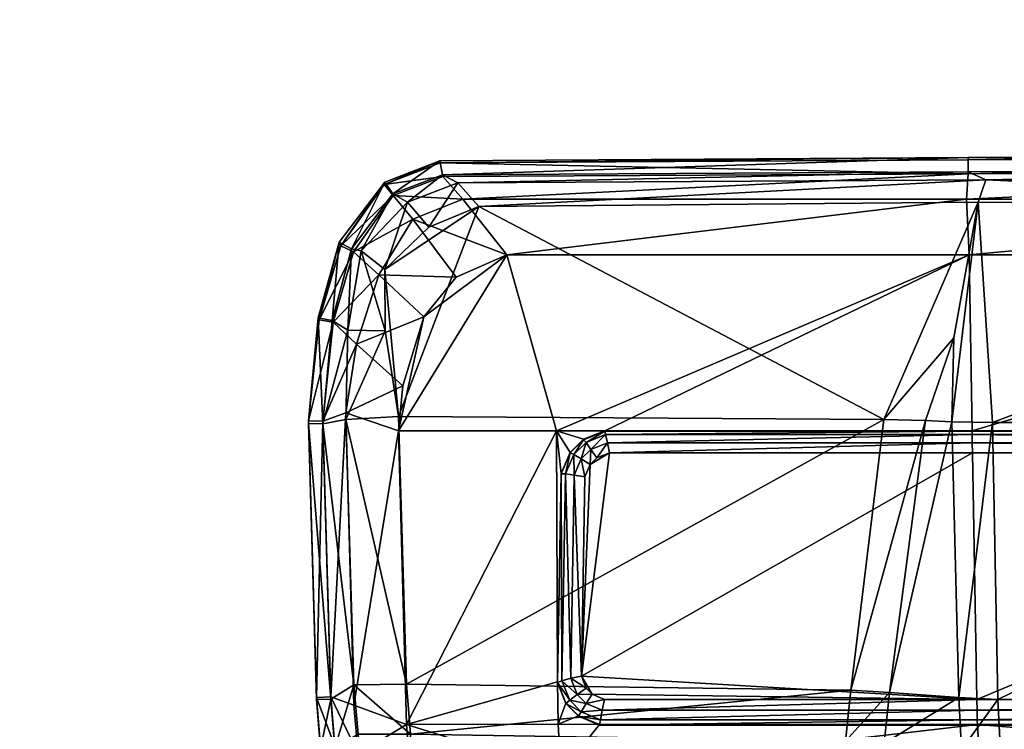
# Model space of a CAD drawing. Header units: inches. Extents: x 82 to 767, y -5 to 263.
# Tile 68 of 256: x 585.52 to 593.65, y 96.46 to 102.31. Entities that reach past the tile are written whole.
import ezdxf

# ---------------------------------------------------------------- set-up
doc = ezdxf.new("R2010")
doc.units = ezdxf.units.IN
doc.header["$MEASUREMENT"] = 0
for name, color, linetype in [('A-FURN-3-COLLECTION-SEAT-BASE', 254, 'Continuous'), ('A-FURN-3-COLLECTION-SEAT-CASTER', 250, 'Continuous'), ('A-FURN-3-COLLECTION-SEAT-CUSHION', 12, 'Continuous')]:
    doc.layers.add(name, color=color, linetype=linetype)

# ---------------------------------------------------------------- blocks, each defined once
blk = doc.blocks.new('HCCE-LTUS-LA5XC-3D-3')
at = {"layer": 'A-FURN-3-COLLECTION-SEAT-BASE'}
mesh = blk.add_polyface(dxfattribs=at)
corners = [(2.9926, 10.4455, 27.8376), (2.9187, 10.4281, 27.8397), (3.07, 10.6688, 27.8371), (0.5773, 0.4246, 9.0372), (13.0659, 0.3499, 4.5306), (12.9805, 0.4157, 4.491), (0.6455, 0.491, 8.967), (0.762, 0.5114, 7.5418), (11.9452, 0.4289, 4.2062), (11.9145, 0.3649, 4.1484), (0.6946, 0.4263, 7.4592), (12.4403, 0.4248, 3.5388), (12.584, 0.421, 2.0187), (12.5196, 0.3575, 2.0196), (11.9994, 0.4591, 4.2669), (0.7709, 0.531, 7.5942), (12.5141, 0.4548, 3.5732), (12.6583, 0.4509, 2.0175), (12.8976, 0.4469, 4.4413), (0.7878, 0.5192, 8.7922), (0.6455, 0.491, 8.967), (13.2549, 0.4136, 4.1036), (13.2311, 0.4103, 2.0203), (13.1574, 0.4417, 2.0215), (13.1805, 0.4448, 4.0419), (13.0297, 0.446, 4.3498), (13.1109, 0.4148, 4.4), (13.2125, 0.414, 4.2565), (13.1382, 0.4452, 4.1967), (12.1318, 0.3635, 3.9937), (12.1698, 0.4275, 4.0499), (12.3558, 0.4259, 3.7992), (12.4303, 0.4559, 3.8396), (12.2299, 0.4576, 4.1098), (12.291, 0.3622, 3.7791), (12.6616, 0.4425, 1.9974), (12.6691, 0.4156, 1.9706), (12.6081, 0.3909, 1.9717), (12.5905, 0.414, 1.9987), (13.2261, 0.4033, 2.0001), (13.2105, 0.3808, 1.9735), (13.1494, 0.4068, 1.9747), (13.1554, 0.4334, 2.0013), (12.6736, 0.3954, 1.9623), (4.7895, 12.6106, 4.491), (4.7609, 12.7144, 4.5306), (0.1067, 1.1253, 9.0372), (4.3393, 11.6429, 4.1484), (4.4102, 11.6471, 4.2062), (0.2569, 1.2634, 7.5418), (0.0272, 1.1239, 9.0687), (4.7103, 12.7867, 4.5466), (4.4586, 11.6859, 4.2669), (0.194, 1.1632, 8.967), (4.7871, 12.522, 4.4413), (0.2738, 1.2843, 8.7922), (4.5308, 12.86, 4.5466), (-0.2034, 1.2727, 9.0687)]
mesh.append_faces([[corners[k] for k in face] for face in [(50, 45, 51), (53, 54, 44)]], dxfattribs={"vtx0": -1})
mesh.append_faces([[corners[k] for k in face] for face in [(6, 18, 20)]], dxfattribs={"vtx0": -1, "vtx1": -1})
mesh.append_faces([[corners[k] for k in face] for face in [(0, 1, 2)]], dxfattribs={"vtx0": -1, "vtx2": -1})
mesh.append_faces([[corners[k] for k in face] for face in [(3, 4, 5), (5, 6, 3), (7, 8, 9), (9, 10, 7), (11, 12, 13), (14, 8, 7), (7, 15, 14), (16, 17, 12), (12, 11, 16), (6, 5, 18), (18, 19, 20), (21, 22, 23), (23, 24, 21), (25, 26, 27), (27, 28, 25), (18, 5, 26), (26, 25, 18), (28, 27, 21), (21, 24, 28), (29, 30, 31), (32, 31, 30), (30, 33, 32), (34, 31, 11), (16, 11, 31), (31, 32, 16), (9, 8, 30), (33, 30, 8), (8, 14, 33), (16, 24, 23), (23, 17, 16), (24, 16, 32), (32, 28, 24), (25, 28, 32), (32, 33, 25), (18, 25, 33), (33, 14, 18), (19, 18, 14), (14, 15, 19), (35, 36, 37), (37, 38, 35), (39, 40, 41), (41, 42, 39), (36, 35, 42), (42, 41, 36), (17, 35, 38), (38, 12, 17), (22, 39, 42), (42, 23, 22), (43, 36, 41), (35, 17, 23), (23, 42, 35), (44, 45, 46), (47, 48, 49), (49, 48, 52), (52, 54, 55), (51, 56, 57)]], dxfattribs={"vtx2": -1})
at = {"layer": 'A-FURN-3-COLLECTION-SEAT-CASTER'}
mesh = blk.add_polyface(dxfattribs=at)
corners = [(12.4917, 0.7592, 1.0279), (12.4917, 0.7711, 0.8146), (12.3851, 0.7592, 0.9993), (12.3071, 0.7592, 0.9212), (12.2785, 0.7592, 0.8146), (12.3071, 0.7592, 0.708), (12.3851, 0.7592, 0.6299), (12.4917, 0.7592, 0.6014), (12.5984, 0.7592, 0.6299), (12.6764, 0.7592, 0.708), (12.705, 0.7592, 0.8146), (4.1631, 11.9939, 0.8146), (4.3764, 12.0059, 0.8146), (4.3478, 12.0059, 0.9212), (4.2697, 12.0059, 0.9993), (4.1631, 12.0059, 1.0279), (4.0565, 12.0059, 0.9993), (3.9784, 12.0059, 0.9212), (3.9499, 12.0059, 0.8146), (3.9784, 12.0059, 0.708), (4.0565, 12.0059, 0.6299), (4.1631, 12.0059, 0.6014), (4.2697, 12.0059, 0.6299), (4.3478, 12.0059, 0.708), (4.5302, 12.0416, 1.0265), (4.587, 12.0416, 0.8146), (4.375, 12.0416, 1.1817), (4.1631, 12.0416, 1.2384), (3.9512, 12.0416, 1.1817), (3.7961, 12.0416, 1.0265), (3.7393, 12.0416, 0.8146), (3.7961, 12.0416, 0.6027), (3.9512, 12.0416, 0.4475), (4.1631, 12.0416, 0.3908), (4.375, 12.0416, 0.4475), (4.5302, 12.0416, 0.6027), (4.708, 12.1005, 1.1292)]
mesh.append_faces([[corners[k] for k in face] for face in [(0, 1, 2), (2, 1, 3), (3, 1, 4), (4, 1, 5), (5, 1, 6), (6, 1, 7), (7, 1, 8), (8, 1, 9), (9, 1, 10), (11, 12, 13), (11, 13, 14), (11, 14, 15), (11, 15, 16), (11, 16, 17), (11, 17, 18), (11, 18, 19), (11, 19, 20), (11, 20, 21), (11, 21, 22), (11, 22, 23), (11, 23, 12)]])
mesh.append_faces([[corners[k] for k in face] for face in [(24, 13, 12), (12, 25, 24), (26, 14, 13), (13, 24, 26), (27, 15, 14), (14, 26, 27), (28, 16, 15), (15, 27, 28), (29, 17, 16), (16, 28, 29), (30, 18, 17), (31, 19, 18), (32, 20, 19), (19, 31, 32), (33, 21, 20), (20, 32, 33), (34, 22, 21), (21, 33, 34), (35, 23, 22), (22, 34, 35), (25, 12, 23), (23, 35, 25), (36, 24, 25)]], dxfattribs={"vtx2": -1})
at = {"layer": 'A-FURN-3-COLLECTION-SEAT-CUSHION'}
mesh = blk.add_polyface(dxfattribs=at)
corners = [(4.7017, 10.0349, 19.6277), (7.1945, 10.0679, 19.5559), (7.2576, 10.259, 19.061), (7.3578, 10.0679, 18.354), (7.3575, 9.6342, 18.0197), (5.088, 9.6012, 18.0883), (4.816, 10.2272, 18.9669), (7.2397, 10.2602, 18.9123), (7.4355, 9.6673, 19.857), (7.5963, 10.101, 19.5371), (7.0384, 9.6342, 19.8769), (9.8621, 9.7333, 19.6261), (7.7702, 9.6673, 17.9892), (7.7202, 6.0018, 17.7555), (4.8313, 10.344, 19.1174), (7.2541, 10.377, 19.0625), (7.2361, 10.3783, 18.9137), (7.6636, 10.292, 19.0433), (7.6603, 10.4101, 19.0447), (4.8122, 10.3452, 18.9684), (7.7628, 10.101, 18.3085), (7.6467, 10.2933, 18.8949), (7.2983, 6.044, 17.743), (7.6434, 10.4114, 18.8963), (4.835, 10.2259, 19.1159), (7.7881, 8.4214, 19.8266), (7.7841, 8.4214, 19.8774), (9.5056, 8.3922, 19.7073), (6.6733, 8.3771, 19.9289), (6.6847, 8.3771, 19.8875), (5.0128, 8.3497, 19.9271), (7.4391, 8.4147, 19.8509), (7.5082, 8.2482, 19.8507), (7.6136, 8.3519, 19.8416), (6.8484, 8.308, 19.9236), (6.8598, 8.308, 19.8822), (7.6096, 8.3519, 19.8925), (7.7981, 8.3852, 19.9636), (7.6371, 8.321, 19.9775), (7.684, 8.2583, 20.0471), (6.6694, 8.3409, 20.0161), (7.0384, 8.3944, 19.8769), (4.659, 9.6012, 19.9378), (9.8615, 8.4285, 19.6248)]
mesh.append_faces([[corners[k] for k in face] for face in [(8, 25, 43)]], dxfattribs={"vtx0": -1, "vtx1": -1, "vtx2": -1})
mesh.append_faces([[corners[k] for k in face] for face in [(31, 32, 33)]], dxfattribs={"vtx0": -1, "vtx2": -1})
mesh.append_faces([[corners[k] for k in face] for face in [(25, 31, 33)]], dxfattribs={"vtx1": -1})
mesh.append_faces([[corners[k] for k in face] for face in [(0, 1, 2), (3, 4, 5), (6, 7, 3), (8, 9, 1), (1, 10, 8), (9, 8, 11), (4, 12, 13), (14, 15, 16), (2, 17, 18), (18, 15, 2), (19, 16, 7), (17, 2, 1), (1, 9, 17), (4, 3, 20), (20, 12, 4), (20, 3, 7), (7, 21, 20), (10, 1, 0), (5, 4, 22), (23, 16, 15), (15, 18, 23), (24, 2, 15), (21, 7, 16), (16, 23, 21), (25, 26, 27), (28, 29, 30), (29, 28, 34), (34, 35, 29), (33, 36, 26), (26, 25, 33), (37, 38, 39), (26, 36, 38), (38, 37, 26), (34, 28, 40), (27, 26, 37), (30, 29, 41), (41, 10, 42), (8, 10, 41), (41, 31, 8), (8, 31, 25), (41, 29, 35)]], dxfattribs={"vtx2": -1})
mesh = blk.add_polyface(dxfattribs=at)
corners = [(10.2327, 9.6973, 19.5627), (10.5759, 10.0803, 19.2435), (10.0091, 10.1671, 19.3176), (9.8621, 9.7333, 19.6261), (7.6636, 10.292, 19.0433), (7.5963, 10.101, 19.5371), (9.9393, 10.3577, 18.8452), (7.7702, 9.6673, 17.9892), (7.7628, 10.101, 18.3085), (9.9533, 10.1671, 18.1559), (9.978, 9.7333, 17.8436), (7.6467, 10.2933, 18.8949), (9.919, 10.359, 18.6975), (10.7577, 10.2726, 18.7266), (10.7718, 10.2805, 18.5763), (10.692, 10.1506, 18.0893), (10.6877, 9.8438, 17.7922), (10.8014, 9.5238, 19.4643), (9.9532, 5.7284, 17.7278), (11.1936, 9.847, 17.7401), (7.6603, 10.4101, 19.0447), (9.9421, 10.4758, 18.8459), (9.9209, 10.4771, 18.6983), (7.6434, 10.4114, 18.8963), (10.7779, 10.3887, 18.7346), (10.7937, 10.3962, 18.5844), (9.5056, 8.3922, 19.7073), (9.5095, 8.3922, 19.6565), (7.7881, 8.4214, 19.8266), (9.6826, 8.3172, 19.6416), (9.8615, 8.4285, 19.6248), (9.6786, 8.3172, 19.6924), (9.5052, 8.3563, 19.7947), (7.7981, 8.3852, 19.9636), (7.8177, 8.3115, 20.0356), (9.6653, 8.2869, 19.7809), (7.4355, 9.6673, 19.857), (11.3127, 8.8408, 19.3757)]
mesh.append_faces([[corners[k] for k in face] for face in [(36, 30, 3)]], dxfattribs={"vtx0": -1})
mesh.append_faces([[corners[k] for k in face] for face in [(37, 17, 3)]], dxfattribs={"vtx0": -1, "vtx1": -1, "vtx2": -1})
mesh.append_faces([[corners[k] for k in face] for face in [(27, 29, 30), (30, 37, 3)]], dxfattribs={"vtx1": -1})
mesh.append_faces([[corners[k] for k in face] for face in [(0, 1, 2), (2, 3, 0), (4, 5, 2), (2, 6, 4), (7, 8, 9), (9, 10, 7), (8, 11, 12), (12, 9, 8), (3, 2, 5), (6, 2, 1), (1, 13, 6), (12, 14, 15), (15, 9, 12), (9, 15, 16), (16, 10, 9), (1, 0, 17), (7, 10, 18), (10, 16, 19), (20, 21, 22), (22, 23, 20), (21, 24, 25), (25, 22, 21), (13, 24, 21), (21, 6, 13), (6, 21, 20), (20, 4, 6), (11, 23, 22), (22, 12, 11), (12, 22, 25), (25, 14, 12), (26, 27, 28), (27, 26, 31), (31, 29, 27), (32, 33, 34), (31, 26, 32), (32, 35, 31), (33, 32, 26), (28, 27, 30), (17, 0, 3)]], dxfattribs={"vtx2": -1})
mesh = blk.add_polyface(dxfattribs=at)
corners = [(11.7474, 9.6593, 17.9388), (11.5423, 9.4821, 17.6905), (11.1936, 9.847, 17.7401), (11.3473, 10.0418, 18.0008), (11.8179, 9.7796, 18.3982), (11.3619, 10.1207, 18.4812), (11.6086, 9.6158, 19.0584), (11.8025, 9.7771, 18.547), (11.3378, 10.1045, 18.6322), (11.1488, 9.8966, 19.1446), (11.1297, 9.2568, 19.4074), (10.8014, 9.5238, 19.4643), (11.9075, 9.2451, 17.9247), (11.7116, 9.0706, 17.6758), (11.9743, 9.3705, 18.3768), (11.7743, 9.2033, 19.0312), (11.9592, 9.3683, 18.5269), (11.3127, 8.8408, 19.3757), (10.6877, 9.8438, 17.7922), (10.692, 10.1506, 18.0893), (10.7718, 10.2805, 18.5763), (10.7577, 10.2726, 18.7266), (10.5759, 10.0803, 19.2435), (9.978, 9.7333, 17.8436), (11.3882, 10.2096, 18.6514), (11.8939, 9.8511, 18.5577), (11.9142, 9.8471, 18.4094), (11.4185, 10.2224, 18.5012), (12.0746, 9.3901, 18.5388), (12.0899, 9.3915, 18.3887), (10.7779, 10.3887, 18.7346), (10.7937, 10.3962, 18.5844)]
mesh.append_faces([[corners[k] for k in face] for face in [(23, 2, 13)]], dxfattribs={"vtx0": -1, "vtx1": -1, "vtx2": -1})
mesh.append_faces([[corners[k] for k in face] for face in [(0, 1, 2), (2, 3, 0), (4, 0, 3), (3, 5, 4), (6, 7, 8), (8, 9, 6), (10, 6, 9), (9, 11, 10), (12, 13, 1), (1, 0, 12), (14, 12, 0), (0, 4, 14), (15, 16, 7), (7, 6, 15), (17, 15, 6), (6, 10, 17), (3, 2, 18), (18, 19, 3), (5, 3, 19), (19, 20, 5), (9, 8, 21), (21, 22, 9), (11, 9, 22), (2, 1, 13), (24, 25, 26), (26, 27, 24), (25, 28, 29), (29, 26, 25), (30, 24, 27), (27, 31, 30), (16, 28, 25), (25, 7, 16), (7, 25, 24), (24, 8, 7), (8, 24, 30), (30, 21, 8), (20, 31, 27), (27, 5, 20), (5, 27, 26), (26, 4, 5), (4, 26, 29), (29, 14, 4), (17, 10, 11)]], dxfattribs={"vtx2": -1})
mesh = blk.add_polyface(dxfattribs=at)
corners = [(9.9532, 5.7284, 17.7278), (9.978, 9.7333, 17.8436), (11.7116, 9.0706, 17.6758), (11.9075, 9.2451, 17.9247), (11.9342, 4.8866, 17.919), (11.9743, 9.3705, 18.3768), (12.0001, 5.0318, 18.371), (11.9818, 5.032, 18.5217), (11.9592, 9.3683, 18.5269), (11.7743, 9.2033, 19.0312), (11.7743, 5.046, 19.0312), (11.3127, 8.8408, 19.3757), (9.6792, 7.9926, 19.8896), (9.637, 8.0963, 19.8932), (9.5826, 8.1521, 19.8979), (9.4801, 8.1965, 19.9067), (7.8365, 8.2241, 20.0701), (9.6792, 4.996, 19.8896), (12.1174, 5.0324, 18.3852), (12.0899, 9.3915, 18.3887), (12.0746, 9.3901, 18.5388), (9.8621, 8.0311, 19.6261), (9.8582, 8.0311, 19.6769), (9.8582, 5, 19.6769), (9.6826, 8.3172, 19.6416), (9.6786, 8.3172, 19.6924), (9.7869, 8.2063, 19.6831), (9.7909, 8.2063, 19.6323), (9.8621, 8.0311, 19.6261), (9.8615, 8.4285, 19.6248), (7.8177, 8.3115, 20.0356), (9.4957, 8.2832, 19.8692), (9.5052, 8.3563, 19.7947), (9.8297, 4.9993, 19.7668), (9.8297, 8.024, 19.7668), (9.7629, 8.0096, 19.8462), (9.7638, 8.1861, 19.7725), (9.6653, 8.2869, 19.7809), (9.6295, 8.2252, 19.8577), (9.7078, 8.145, 19.8509), (9.7629, 4.9978, 19.8462), (11.3127, 5.023, 19.3757)]
mesh.append_faces([[corners[k] for k in face] for face in [(29, 41, 11)]], dxfattribs={"vtx0": -1})
mesh.append_faces([[corners[k] for k in face] for face in [(12, 14, 16), (29, 21, 41)]], dxfattribs={"vtx0": -1, "vtx1": -1, "vtx2": -1})
mesh.append_faces([[corners[k] for k in face] for face in [(0, 1, 2), (17, 12, 16), (27, 21, 29), (24, 27, 29)]], dxfattribs={"vtx1": -1, "vtx2": -1})
mesh.append_faces([[corners[k] for k in face] for face in [(2, 3, 4), (3, 5, 6), (7, 8, 9), (10, 9, 11), (12, 13, 14), (14, 15, 16), (18, 19, 20), (20, 8, 7), (5, 19, 18), (21, 22, 23), (24, 25, 26), (26, 27, 24), (21, 28, 29), (27, 26, 22), (22, 21, 27), (30, 31, 32), (33, 34, 35), (36, 37, 38), (38, 39, 36), (34, 36, 39), (39, 35, 34), (37, 32, 31), (31, 38, 37), (16, 15, 31), (40, 35, 12), (26, 25, 37), (37, 36, 26), (22, 26, 36), (36, 34, 22), (23, 22, 34), (39, 38, 14), (14, 13, 39), (35, 39, 13), (13, 12, 35), (38, 31, 15), (15, 14, 38), (29, 28, 21)]], dxfattribs={"vtx2": -1})
mesh = blk.add_polyface(dxfattribs=at)
corners = [(7.7202, 6.0018, 17.7555), (7.2983, 6.044, 17.743), (7.3575, 9.6342, 18.0197), (9.9532, 5.7284, 17.7278), (7.7702, 9.6673, 17.9892), (7.8365, 8.2241, 20.0701), (7.7353, 8.1838, 20.0789), (7.6863, 8.1356, 20.0831), (7.6441, 4.96, 20.0867), (7.6441, 8.0349, 20.0867), (7.4315, 8.0745, 19.9078), (7.4355, 8.0745, 19.857), (7.4355, 4.956, 19.857), (7.0384, 8.0311, 19.8769), (7.027, 8.0311, 19.9182), (7.027, 4.934, 19.9182), (7.5082, 8.2482, 19.8507), (7.5042, 8.2482, 19.9015), (7.6096, 8.3519, 19.8925), (7.6136, 8.3519, 19.8416), (7.4391, 8.4147, 19.8509), (7.0384, 8.3944, 19.8769), (7.0384, 4.934, 19.8769), (6.9653, 8.2047, 19.8791), (6.954, 8.2047, 19.9204), (7.5543, 4.9582, 20.0582), (7.5543, 8.0524, 20.0582), (7.4749, 8.0672, 19.9914), (6.9936, 4.9335, 20.0063), (6.9936, 8.0238, 20.0063), (6.9225, 8.009, 20.0819), (7.6371, 8.321, 19.9775), (7.542, 8.2275, 19.9857), (7.61, 8.1855, 20.0534), (7.684, 8.2583, 20.0471), (7.8177, 8.3115, 20.0356), (7.7981, 8.3852, 19.9636), (6.9262, 8.1841, 20.0084), (6.8666, 8.1419, 20.0835), (9.4957, 8.2832, 19.8692), (7.4749, 4.9567, 19.9914), (6.8598, 8.308, 19.8822)]
mesh.append_faces([[corners[k] for k in face] for face in [(8, 7, 9)]], dxfattribs={"vtx0": -1})
mesh.append_faces([[corners[k] for k in face] for face in [(8, 5, 7)]], dxfattribs={"vtx0": -1, "vtx1": -1, "vtx2": -1})
mesh.append_faces([[corners[k] for k in face] for face in [(21, 41, 23)]], dxfattribs={"vtx0": -1, "vtx2": -1})
mesh.append_faces([[corners[k] for k in face] for face in [(13, 22, 21), (13, 21, 23)]], dxfattribs={"vtx1": -1})
mesh.append_faces([[corners[k] for k in face] for face in [(12, 11, 21)]], dxfattribs={"vtx1": -1, "vtx2": -1})
mesh.append_faces([[corners[k] for k in face] for face in [(0, 1, 2), (3, 0, 4), (5, 6, 7), (10, 11, 12), (13, 14, 15), (16, 17, 18), (18, 19, 16), (20, 11, 16), (11, 20, 21), (11, 10, 17), (17, 16, 11), (23, 24, 14), (14, 13, 23), (25, 26, 27), (28, 29, 30), (31, 32, 33), (33, 34, 31), (34, 35, 36), (29, 37, 38), (32, 27, 26), (26, 33, 32), (8, 9, 26), (39, 35, 5), (18, 17, 32), (32, 31, 18), (14, 24, 37), (37, 29, 14), (17, 10, 27), (27, 32, 17), (40, 27, 10), (15, 14, 29), (34, 33, 7), (7, 6, 34), (35, 34, 6), (6, 5, 35), (33, 26, 9), (9, 7, 33)]], dxfattribs={"vtx2": -1})
mesh = blk.add_polyface(dxfattribs=at)
corners = [(11.7488, 4.9488, 17.7165), (9.9532, 5.7284, 17.7278), (11.7116, 9.0706, 17.6758), (11.9342, 4.8866, 17.919), (12.0001, 5.0318, 18.371), (11.9075, 9.2451, 17.9247), (11.7743, 9.2033, 19.0312), (11.7743, 5.046, 19.0312), (11.9818, 5.032, 18.5217), (11.3127, 8.8408, 19.3757), (11.3127, 5.023, 19.3757), (12.0746, 9.3901, 18.5388), (12.0991, 5.0326, 18.536), (12.1174, 5.0324, 18.3852), (11.9743, 9.3705, 18.3768), (12.0253, 0.0878, 18.3656), (12.1422, 0.0878, 18.3819), (9.8582, 5, 19.6769), (9.8621, 5, 19.6261), (9.8621, 8.0311, 19.6261), (9.8621, 0.0878, 19.6261), (9.8582, 0.0878, 19.6769), (9.7629, 8.0096, 19.8462), (9.7629, 4.9978, 19.8462), (9.8297, 4.9993, 19.7668), (9.7629, 0.0878, 19.8462), (9.8297, 0.0878, 19.7668), (9.6792, 7.9926, 19.8896), (9.6792, 4.996, 19.8896), (9.6792, 0.0878, 19.8896), (9.8297, 8.024, 19.7668), (9.945, 5.3846, 17.6895), (10.6293, 5.1494, 17.6706), (9.9359, 5.1662, 17.6466), (9.9289, 4.8309, 17.614), (11.7144, 0.0878, 17.6789), (9.9289, 0.0878, 17.614), (11.9592, 0.0878, 17.9136), (11.7743, 0.0878, 19.0312), (12.0044, 0.0878, 18.5154), (11.3127, 0.0878, 19.3757), (12.1214, 0.0878, 18.5316)]
mesh.append_faces([[corners[k] for k in face] for face in [(31, 32, 33)]])
mesh.append_faces([[corners[k] for k in face] for face in [(0, 1, 2)]], dxfattribs={"vtx1": -1})
mesh.append_faces([[corners[k] for k in face] for face in [(3, 0, 2), (4, 3, 5), (6, 7, 8), (9, 10, 7), (11, 12, 13), (8, 12, 11), (13, 4, 14), (15, 4, 13), (13, 16, 15), (17, 18, 19), (20, 18, 17), (17, 21, 20), (22, 23, 24), (24, 23, 25), (25, 26, 24), (27, 28, 23), (23, 28, 29), (29, 25, 23), (30, 24, 17), (17, 24, 26), (26, 21, 17), (19, 18, 10), (0, 34, 33), (33, 32, 0), (1, 0, 32), (32, 31, 1), (35, 36, 34), (34, 0, 35), (3, 37, 35), (35, 0, 3), (15, 37, 3), (3, 4, 15), (7, 38, 39), (39, 8, 7), (10, 40, 38), (38, 7, 10), (18, 20, 40), (40, 10, 18), (12, 41, 16), (16, 13, 12), (8, 39, 41), (41, 12, 8)]], dxfattribs={"vtx2": -1})
mesh = blk.add_polyface(dxfattribs=at)
corners = [(7.6441, 4.96, 20.0867), (9.6792, 4.996, 19.8896), (7.8365, 8.2241, 20.0701), (7.4355, 4.956, 19.857), (7.0384, 4.934, 19.8769), (7.0384, 0.0878, 19.8769), (7.4355, 0.0878, 19.857), (7.4315, 4.956, 19.9078), (7.4315, 8.0745, 19.9078), (7.027, 4.934, 19.9182), (7.0384, 8.0311, 19.8769), (7.027, 0.0878, 19.9182), (7.0384, 8.3944, 19.8769), (7.4749, 8.0672, 19.9914), (7.4749, 4.9567, 19.9914), (7.5543, 4.9582, 20.0582), (6.9225, 8.009, 20.0819), (6.9225, 4.9327, 20.0819), (6.9936, 4.9335, 20.0063), (6.9225, 0.0878, 20.0819), (6.9936, 0.0878, 20.0063), (7.5543, 8.0524, 20.0582), (6.9936, 8.0238, 20.0063), (7.2784, 5.7267, 17.65), (7.7017, 5.6816, 17.6691), (7.6585, 5.1094, 17.4673), (7.2269, 5.086, 17.4091), (9.945, 5.3846, 17.6895), (9.9359, 5.1662, 17.6466), (7.6421, 4.7868, 17.3903), (7.2093, 4.7647, 17.3272), (9.9289, 4.8309, 17.614), (7.2983, 6.044, 17.743), (7.7202, 6.0018, 17.7555), (9.9532, 5.7284, 17.7278), (7.6421, 0.0878, 17.3903), (7.2093, 0.0878, 17.3272), (9.9289, 0.0878, 17.614), (7.6441, 0.0878, 20.0867), (9.6792, 0.0878, 19.8896), (7.4315, 0.0878, 19.9078), (7.4749, 0.0878, 19.9914), (7.5543, 0.0878, 20.0582)]
mesh.append_faces([[corners[k] for k in face] for face in [(0, 1, 2), (4, 3, 12)]], dxfattribs={"vtx1": -1, "vtx2": -1})
mesh.append_faces([[corners[k] for k in face] for face in [(3, 4, 5), (5, 6, 3), (3, 7, 8), (9, 4, 10), (5, 4, 9), (9, 11, 5), (13, 14, 15), (16, 17, 18), (18, 17, 19), (19, 20, 18), (21, 15, 0), (8, 7, 14), (22, 18, 9), (9, 18, 20), (20, 11, 9), (23, 24, 25), (25, 26, 23), (24, 27, 28), (28, 25, 24), (29, 30, 26), (26, 25, 29), (31, 29, 25), (25, 28, 31), (32, 33, 24), (24, 23, 32), (33, 34, 27), (27, 24, 33), (35, 36, 30), (30, 29, 35), (37, 35, 29), (29, 31, 37), (0, 38, 39), (39, 1, 0), (3, 6, 40), (40, 7, 3), (14, 41, 42), (42, 15, 14), (15, 42, 38), (38, 0, 15), (7, 40, 41), (41, 14, 7)]], dxfattribs={"vtx2": -1})

msp = doc.modelspace()

# ---------------------------------------------------------------- block references
at = {"rotation": 90.00000000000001}
msp.add_blockref('HCCE-LTUS-LA5XC-3D-3', (598.3837, 89.0586), dxfattribs=at)

doc.saveas('drawing.dxf')
